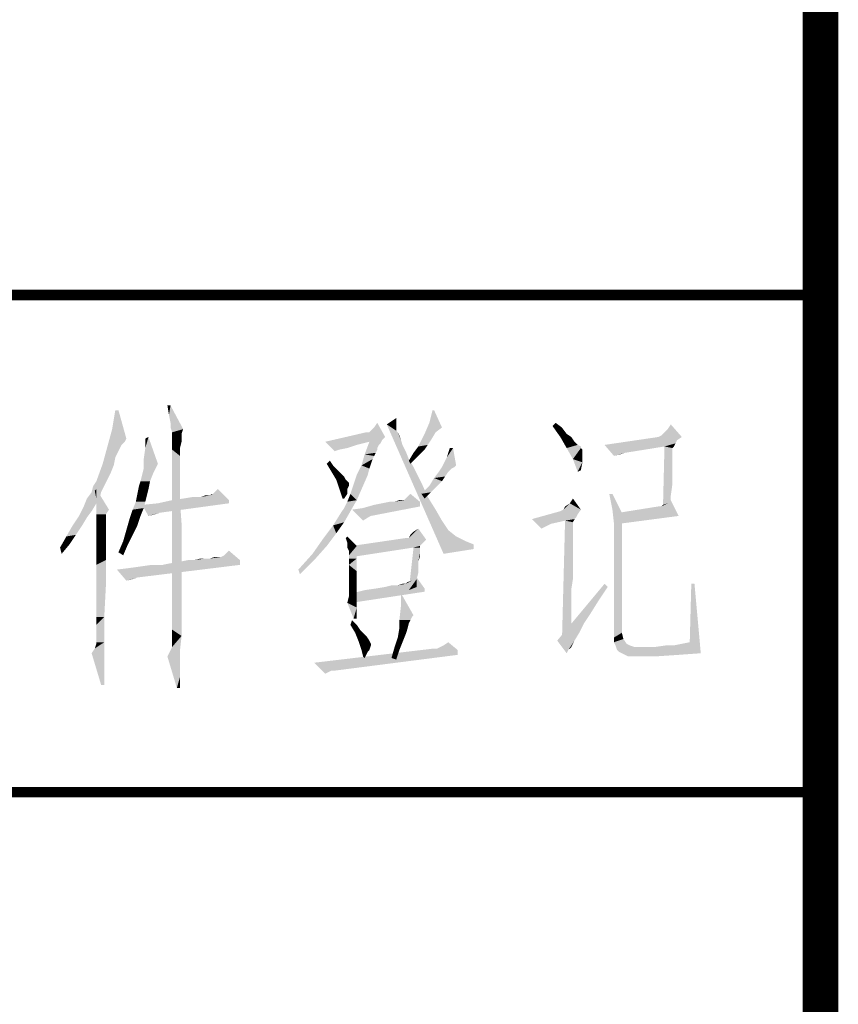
# Model space of a CAD drawing. Header units: millimetres. Extents: x 0 to 1782, y 0 to 1260.
# Tile 6 of 94: x 41 to 76, y 291 to 333. Entities that reach past the tile are written whole.
import ezdxf

# ---------------------------------------------------------------- set-up
doc = ezdxf.new("R2010")
doc.units = ezdxf.units.MM
doc.header["$LTSCALE"] = 98.01
doc.layers.get('0').update_dxf_attribs({"linetype": 'CONTINUOUS'})
doc.layers.add('G1000总_DXF_FORMAT', color=7, linetype='CONTINUOUS')

# ---------------------------------------------------------------- blocks, each defined once
blk = doc.blocks.new('*T12')
at = {"color": 1, "linetype": 'Continuous'}
for p, q in [((0, 0), (75, 0)), ((0, 0), (0, -51)), ((75, 0), (75, -51)), ((0, -21), (75, -21)), ((0, -51), (75, -51))]:
    blk.add_line(p, q, dxfattribs=at)

msp = doc.modelspace()

# ---------------------------------------------------------------- linework, layer by layer
at = {"color": 1, "linetype": 'Continuous'}
for points in [[(45.34, 316.133), (45.074, 315.333), (45.207, 316.133)], [(45.074, 315.333), (45.34, 316.133), (45.674, 314.933)], [(47.54, 316.333), (47.474, 315.933), (47.407, 316.333)], [(47.54, 315.6), (47.474, 315.933), (47.54, 316.333)], [(47.54, 315.6), (47.54, 316.333), (48.074, 315.333)], [(58.674, 316.133), (58.474, 315.6), (58.607, 316.133)], [(58.474, 315.6), (58.674, 316.133), (59.007, 315.4)], [(57.074, 315.6), (56.674, 315.533), (57.074, 315.8)], [(45.674, 314.933), (44.874, 314.6), (45.074, 315.333)], [(48.074, 315.333), (47.54, 315.4), (47.54, 315.6)], [(48.074, 315.333), (47.607, 315.2), (47.54, 315.4)], [(47.607, 315.2), (48.074, 315.333), (48.007, 315.133)], [(56.607, 315), (55.94, 315.2), (56.007, 315.267)], [(56.607, 315), (56.007, 315.267), (56.14, 315.4)], [(56.14, 315.4), (56.274, 315.6), (56.607, 315)], [(56.674, 315.533), (57.074, 315.6), (57.074, 315.467)], [(56.674, 315.533), (57.074, 315.467), (57.074, 315.333)], [(56.674, 315.533), (57.074, 315.333), (57.074, 315.267)], [(57.074, 315.267), (59.074, 310.067), (56.674, 315.533)], [(57.074, 315.267), (57.14, 315.2), (57.34, 314.667)], [(57.074, 315.267), (57.34, 314.667), (59.074, 310.067)], [(59.007, 315.4), (58.274, 315.133), (58.474, 315.6)], [(59.007, 315.4), (58.74, 315.2), (58.274, 315.133)], [(63.674, 315.467), (63.807, 315.6), (64.074, 315.4)], [(64.074, 315.4), (64.007, 315), (63.674, 315.467)], [(64.074, 315.4), (64.274, 315.133), (64.007, 315)], [(69.14, 315), (68.407, 315.2), (68.54, 315.333)], [(68.54, 315.333), (68.674, 315.533), (69.14, 315)], [(45.674, 314.933), (45.607, 314.8), (44.874, 314.6)], [(46.407, 314.067), (46.474, 314.533), (46.607, 315)], [(46.407, 314.067), (46.607, 315), (47.007, 313.867)], [(46.474, 314.533), (46.474, 314.933), (46.607, 315)], [(48.007, 315.133), (47.607, 315.067), (47.607, 315.2)], [(47.607, 315.067), (48.007, 315.133), (48.007, 314.933)], [(48.007, 314.933), (47.607, 314.867), (47.607, 315.067)], [(47.607, 314.867), (48.007, 314.933), (48.007, 314.8)], [(48.007, 314.8), (47.607, 314.467), (47.607, 314.867)], [(55.94, 315.2), (56.607, 315), (54.074, 314.8)], [(55.94, 315.2), (54.074, 314.8), (55.807, 315.2)], [(56.607, 315), (56.474, 314.867), (54.074, 314.8)], [(55.94, 314.8), (54.074, 314.8), (56.474, 314.867)], [(55.94, 314.8), (56.474, 314.867), (56.407, 314.733)], [(57.14, 315.2), (57.207, 315.067), (57.274, 314.867)], [(57.14, 315.2), (57.274, 314.867), (57.34, 314.667)], [(58.54, 314.867), (58.407, 314.667), (58.007, 314.6)], [(58.54, 314.867), (58.007, 314.6), (58.14, 314.867)], [(58.14, 314.867), (58.274, 315.133), (58.74, 315.2)], [(58.14, 314.867), (58.74, 315.2), (58.54, 314.867)], [(64.007, 315), (64.274, 315.133), (64.474, 315)], [(64.474, 315), (64.274, 314.533), (64.007, 315)], [(64.474, 315), (64.607, 314.8), (64.274, 314.533)], [(69.14, 315), (68.94, 314.867), (65.874, 314.667)], [(69.14, 315), (65.874, 314.667), (68.14, 315)], [(68.94, 314.867), (68.874, 314.733), (65.874, 314.667)], [(69.14, 315), (68.14, 315), (68.274, 315.067)], [(69.14, 315), (68.274, 315.067), (68.407, 315.2)], [(45.34, 314.4), (44.674, 313.867), (44.874, 314.6)], [(45.34, 314.4), (45.207, 314.133), (44.674, 313.867)], [(45.607, 314.8), (45.474, 314.667), (44.874, 314.6)], [(44.874, 314.6), (45.474, 314.667), (45.34, 314.4)], [(48.007, 314.8), (47.94, 314.533), (47.607, 314.467)], [(47.607, 314.467), (47.94, 314.533), (47.94, 314.2)], [(47.94, 314.2), (47.607, 313.933), (47.607, 314.467)], [(54.074, 314.8), (55.94, 314.8), (55.407, 314.667)], [(54.074, 314.8), (55.407, 314.667), (54.674, 314.467)], [(54.674, 314.467), (54.474, 314.4), (54.074, 314.8)], [(55.407, 314.667), (55.007, 314.533), (54.674, 314.467)], [(56.407, 314.733), (55.74, 314.267), (55.94, 314.8)], [(56.407, 314.733), (56.34, 314.667), (55.74, 314.267)], [(56.34, 314.667), (56.274, 314.533), (55.74, 314.267)], [(56.274, 314.533), (56.274, 314.467), (55.74, 314.267)], [(56.274, 314.467), (56.207, 314.333), (55.74, 314.267)], [(57.34, 314.667), (57.474, 314.4), (59.074, 310.067)], [(57.474, 314.4), (57.607, 314.067), (59.074, 310.067)], [(58.274, 314.467), (57.807, 314.333), (58.007, 314.6)], [(57.807, 314.333), (58.274, 314.467), (58.007, 314.2)], [(58.007, 314.6), (58.407, 314.667), (58.274, 314.467)], [(59.474, 314.533), (59.207, 314.133), (59.34, 314.533)], [(59.207, 314.133), (59.474, 314.533), (59.607, 313.8)], [(64.607, 314.8), (64.74, 314.667), (64.274, 314.533)], [(64.74, 314.667), (64.874, 314.6), (64.274, 314.533)], [(64.274, 314.533), (64.874, 314.6), (64.874, 314.533)], [(64.874, 314.533), (64.54, 314.067), (64.274, 314.533)], [(64.874, 314.533), (64.94, 314.467), (64.54, 314.067)], [(64.94, 314.467), (64.94, 314.333), (64.54, 314.067)], [(68.407, 314.6), (65.874, 314.667), (68.874, 314.733)], [(65.874, 314.667), (68.407, 314.6), (66.74, 314.333)], [(66.74, 314.333), (66.274, 314.2), (65.874, 314.667)], [(68.74, 314.533), (68.34, 311.933), (68.407, 314.6)], [(68.74, 314.533), (68.74, 314.467), (68.34, 311.933)], [(68.74, 314.467), (68.74, 314.333), (68.34, 311.933)], [(68.407, 314.6), (68.874, 314.733), (68.807, 314.6)], [(68.407, 314.6), (68.807, 314.6), (68.74, 314.533)], [(44.674, 313.867), (45.207, 314.133), (45.14, 313.8)], [(47.007, 313.867), (46.407, 313.667), (46.407, 314.067)], [(47.607, 313.933), (47.94, 314.2), (47.94, 313.667)], [(54.14, 313.867), (54.274, 314), (54.407, 313.8)], [(56.14, 314.2), (55.607, 313.8), (55.74, 314.267)], [(56.14, 314.2), (56.074, 314.067), (55.607, 313.8)], [(56.074, 314.067), (56.007, 313.867), (55.607, 313.8)], [(55.74, 314.267), (56.207, 314.333), (56.14, 314.2)], [(58.007, 314.2), (57.607, 314), (57.807, 314.333)], [(57.607, 314), (58.007, 314.2), (57.674, 313.867)], [(57.607, 314.067), (57.807, 313.733), (59.074, 310.067)], [(59.607, 313.8), (59.007, 313.733), (59.207, 314.133)], [(64.94, 314.333), (64.94, 314.2), (64.54, 314.067)], [(64.54, 314.067), (64.94, 314.2), (64.94, 313.933)], [(64.94, 313.933), (64.74, 313.533), (64.54, 314.067)], [(66.74, 314.333), (66.54, 314.267), (66.274, 314.2)], [(68.74, 314.333), (68.74, 314.133), (68.34, 311.933)], [(68.74, 314.133), (68.74, 313.8), (68.34, 311.933)], [(45.14, 313.8), (44.407, 313.133), (44.674, 313.867)], [(45.14, 313.8), (45.007, 313.467), (44.407, 313.133)], [(46.807, 313.467), (46.274, 313.133), (46.407, 313.667)], [(47.007, 313.867), (46.94, 313.733), (46.407, 313.667)], [(46.407, 313.667), (46.94, 313.733), (46.807, 313.467)], [(47.94, 313.667), (47.607, 313.333), (47.607, 313.933)], [(47.607, 313.333), (47.94, 313.667), (47.94, 313.067)], [(54.407, 313.8), (54.34, 313.533), (54.14, 313.867)], [(54.407, 313.8), (54.607, 313.6), (54.34, 313.533)], [(54.34, 313.533), (54.607, 313.6), (54.74, 313.467)], [(55.94, 313.667), (55.407, 313.4), (55.607, 313.8)], [(55.407, 313.4), (55.94, 313.667), (55.874, 313.4)], [(55.607, 313.8), (56.007, 313.867), (55.94, 313.667)], [(57.807, 313.733), (58.14, 313.067), (59.074, 310.067)], [(59.54, 313.733), (59.407, 313.667), (58.874, 313.533)], [(59.54, 313.733), (58.874, 313.533), (59.007, 313.733)], [(58.874, 313.533), (59.407, 313.667), (59.274, 313.533)], [(59.007, 313.733), (59.607, 313.8), (59.54, 313.733)], [(64.94, 313.933), (64.874, 313.6), (64.74, 313.533)], [(68.74, 313.8), (68.74, 313.467), (68.34, 311.933)], [(44.407, 313.133), (45.007, 313.467), (44.807, 313.067)], [(46.274, 313.133), (46.807, 313.467), (46.674, 313.133)], [(47.94, 313.067), (47.607, 312.533), (47.607, 313.333)], [(54.74, 313.467), (54.54, 313.2), (54.34, 313.533)], [(54.74, 313.467), (54.874, 313.333), (54.54, 313.2)], [(54.54, 313.2), (54.874, 313.333), (54.94, 313.2)], [(54.94, 313.2), (54.674, 312.8), (54.54, 313.2)], [(54.94, 313.2), (55.007, 313.133), (54.674, 312.8)], [(55.14, 312.6), (55.274, 313), (55.874, 313.4)], [(55.14, 312.6), (55.874, 313.4), (55.407, 312.333)], [(55.874, 313.4), (55.274, 313), (55.407, 313.4)], [(59.007, 313.133), (58.474, 312.933), (58.674, 313.267)], [(59.274, 313.533), (59.14, 313.333), (58.674, 313.267)], [(59.274, 313.533), (58.674, 313.267), (58.874, 313.533)], [(58.674, 313.267), (59.14, 313.333), (59.007, 313.133)], [(68.74, 313.467), (68.74, 313), (68.34, 311.933)], [(44.207, 312.667), (44.274, 312.933), (44.807, 313.067)], [(44.207, 312.667), (44.807, 313.067), (44.607, 312.667)], [(44.807, 313.067), (44.274, 312.933), (44.407, 313.133)], [(44.407, 312.4), (44.34, 312.733), (44.407, 312.8)], [(44.407, 312.4), (44.407, 312.8), (44.94, 311.933)], [(46.607, 312.8), (46.14, 312.6), (46.207, 312.933)], [(46.14, 312.6), (46.607, 312.8), (46.54, 312.533)], [(46.674, 313.133), (46.207, 312.933), (46.274, 313.133)], [(46.207, 312.933), (46.674, 313.133), (46.607, 312.8)], [(47.607, 312.533), (47.94, 313.067), (47.94, 312.267)], [(49.407, 312.667), (49.54, 312.8), (50.007, 312.333)], [(55.007, 313.133), (55.074, 313.067), (54.674, 312.8)], [(55.074, 313.067), (55.074, 313), (54.674, 312.8)], [(55.074, 313), (55.074, 312.933), (54.674, 312.8)], [(54.674, 312.8), (55.074, 312.933), (55.007, 312.8)], [(55.007, 312.8), (54.807, 312.4), (54.674, 312.8)], [(55.007, 312.8), (55.007, 312.6), (54.807, 312.4)], [(58.14, 313.067), (58.407, 312.467), (59.074, 310.067)], [(58.807, 312.933), (58.54, 312.667), (58.14, 312.6)], [(58.807, 312.933), (58.14, 312.6), (58.474, 312.933)], [(58.474, 312.933), (59.007, 313.133), (58.807, 312.933)], [(68.74, 313), (68.674, 312.533), (68.34, 311.933)], [(44.54, 312.4), (44.407, 312.2), (43.874, 312.067)], [(44.54, 312.4), (43.874, 312.067), (44.007, 312.4)], [(44.607, 312.667), (44.007, 312.4), (44.207, 312.667)], [(44.007, 312.4), (44.607, 312.667), (44.54, 312.4)], [(44.94, 311.933), (44.407, 312.067), (44.407, 312.4)], [(46.54, 312.533), (46.074, 312.267), (46.14, 312.6)], [(46.074, 312.267), (46.54, 312.533), (46.474, 312.267)], [(50.007, 312.333), (47.007, 312.2), (47.607, 312.333)], [(47.007, 312.2), (50.007, 312.333), (50.007, 312.2)], [(47.94, 312.267), (47.607, 311.667), (47.607, 312.533)], [(47.607, 312.333), (48.074, 312.4), (48.807, 312.467)], [(50.007, 312.333), (47.607, 312.333), (48.807, 312.467)], [(48.807, 312.467), (48.074, 312.4), (48.474, 312.467)], [(49.207, 312.533), (48.807, 312.467), (49.007, 312.533)], [(50.007, 312.333), (48.807, 312.467), (49.207, 312.533)], [(49.34, 312.6), (49.207, 312.533), (49.274, 312.6)], [(50.007, 312.333), (49.207, 312.533), (49.34, 312.6)], [(50.007, 312.333), (49.34, 312.6), (49.407, 312.667)], [(54.74, 311.8), (54.874, 312), (55.407, 312.333)], [(54.74, 311.8), (55.407, 312.333), (54.874, 311.4)], [(54.807, 312.4), (55.007, 312.6), (54.874, 312.4)], [(54.874, 312), (55.007, 312.267), (55.407, 312.333)], [(55.407, 312.333), (55.007, 312.267), (55.14, 312.6)], [(57.34, 312.333), (57.407, 312.333), (57.007, 312.267)], [(57.274, 312.333), (57.34, 312.333), (57.007, 312.267)], [(57.274, 312.333), (57.007, 312.267), (57.207, 312.333)], [(58.074, 312.267), (57.007, 312.267), (57.407, 312.333)], [(58.074, 312.267), (57.407, 312.333), (57.474, 312.4)], [(58.074, 312.267), (57.474, 312.4), (57.54, 312.467)], [(57.54, 312.467), (57.674, 312.6), (58.074, 312.267)], [(58.14, 312.6), (58.54, 312.667), (58.274, 312.4)], [(58.407, 312.467), (58.74, 311.933), (59.074, 310.067)], [(64.407, 312.2), (64.54, 312.4), (64.874, 311.933)], [(66.207, 312.6), (66.207, 311.933), (66.074, 312.6)], [(66.207, 311.933), (66.207, 312.6), (66.607, 311.8)], [(68.34, 311.933), (68.674, 312.533), (68.674, 311.933)], [(68.54, 312.2), (68.674, 312.333), (69.007, 311.667)], [(44.207, 311.867), (43.674, 311.667), (43.874, 312.067)], [(43.874, 312.067), (44.407, 312.2), (44.207, 311.867)], [(44.94, 311.933), (44.407, 311.867), (44.407, 312.067)], [(44.407, 311.733), (44.407, 311.867), (44.94, 311.933)], [(44.407, 311.733), (44.94, 311.933), (44.807, 311.733)], [(46.274, 311.667), (45.807, 311.533), (45.94, 311.933)], [(46.474, 312.267), (46.407, 312), (45.94, 311.933)], [(46.474, 312.267), (45.94, 311.933), (46.074, 312.267)], [(45.94, 311.933), (46.407, 312), (46.274, 311.667)], [(50.007, 312.2), (46.34, 312.133), (47.007, 312.2)], [(46.34, 312.133), (50.007, 312.2), (47.074, 311.8)], [(47.074, 311.8), (46.607, 311.667), (46.34, 312.133)], [(47.607, 311.667), (47.94, 312.267), (48.007, 311.333)], [(55.207, 311.933), (55.674, 312), (58.074, 312.067)], [(55.207, 311.933), (58.074, 312.067), (56.007, 311.667)], [(55.207, 311.933), (56.007, 311.667), (55.874, 311.6)], [(55.874, 311.6), (55.674, 311.467), (55.207, 311.933)], [(58.074, 312.067), (55.674, 312), (56.14, 312.133)], [(56.14, 312.133), (56.474, 312.2), (58.074, 312.267)], [(56.14, 312.133), (58.074, 312.267), (58.074, 312.067)], [(57.007, 312.267), (58.074, 312.267), (56.474, 312.2)], [(57.007, 312.267), (56.474, 312.2), (56.807, 312.267)], [(58.74, 311.933), (59.007, 311.467), (59.074, 310.067)], [(64.874, 311.933), (64.007, 311.867), (64.14, 311.933)], [(64.007, 311.867), (64.874, 311.933), (64.74, 311.733)], [(64.14, 311.933), (64.207, 312.067), (64.407, 312.2)], [(64.874, 311.933), (64.14, 311.933), (64.407, 312.2)], [(66.607, 311.8), (66.274, 311.333), (66.207, 311.933)], [(68.274, 312.067), (66.474, 311.8), (68.14, 312.067)], [(69.007, 311.667), (66.474, 311.8), (68.274, 312.067)], [(68.274, 312.067), (68.34, 312.133), (68.54, 312.2)], [(69.007, 311.667), (68.274, 312.067), (68.54, 312.2)], [(44.007, 311.6), (43.407, 311.267), (43.674, 311.667)], [(43.407, 311.267), (44.007, 311.6), (43.807, 311.267)], [(43.674, 311.667), (44.207, 311.867), (44.007, 311.6)], [(44.807, 311.733), (44.407, 311.6), (44.407, 311.733)], [(44.407, 311.467), (44.407, 311.6), (44.807, 311.733)], [(44.407, 311.467), (44.807, 311.733), (44.807, 311.467)], [(46.14, 311.267), (45.674, 311.067), (45.807, 311.533)], [(45.807, 311.533), (46.274, 311.667), (46.14, 311.267)], [(47.074, 311.8), (46.874, 311.733), (46.607, 311.667)], [(48.007, 311.333), (47.607, 310.667), (47.607, 311.667)], [(54.874, 311.4), (54.407, 311.267), (54.74, 311.8)], [(64.74, 311.733), (62.807, 311.533), (64.007, 311.867)], [(64.74, 311.733), (64.674, 311.6), (62.807, 311.533)], [(62.807, 311.533), (64.674, 311.6), (64.607, 311.533)], [(62.807, 311.533), (64.607, 311.533), (64.207, 311.467)], [(62.807, 311.533), (64.207, 311.467), (63.607, 311.333)], [(63.607, 311.333), (63.207, 311.133), (62.807, 311.533)], [(64.207, 311.467), (64.607, 311.533), (64.54, 311.4)], [(66.274, 311.333), (66.607, 311.8), (66.607, 306.733)], [(69.007, 311.667), (66.474, 311.333), (66.474, 311.8)], [(43.807, 311.267), (43.54, 310.867), (43.14, 310.8)], [(43.807, 311.267), (43.14, 310.8), (43.407, 311.267)], [(44.807, 311.467), (44.807, 311.4), (44.407, 311.2)], [(44.807, 311.467), (44.407, 311.2), (44.407, 311.467)], [(44.407, 311.2), (44.807, 311.4), (44.807, 311.2)], [(44.807, 311.2), (44.807, 311), (44.407, 310.933)], [(44.807, 311.2), (44.407, 310.933), (44.407, 311.2)], [(45.94, 310.867), (45.54, 310.6), (45.674, 311.067)], [(45.674, 311.067), (46.14, 311.267), (45.94, 310.867)], [(47.607, 310.667), (48.007, 311.333), (48.007, 310.333)], [(54.54, 310.933), (54.007, 310.733), (54.407, 311.267)], [(54.407, 311.267), (54.874, 311.4), (54.54, 310.933)], [(57.607, 310.733), (57.674, 310.867), (58.007, 311.133)], [(57.607, 310.733), (58.007, 311.133), (58.34, 310.667)], [(57.674, 310.867), (57.807, 311), (58.007, 311.133)], [(59.007, 311.467), (59.274, 311.067), (59.074, 310.067)], [(59.274, 311.067), (59.607, 310.8), (59.074, 310.067)], [(63.607, 311.333), (63.474, 311.267), (63.207, 311.133)], [(64.54, 311.4), (64.074, 306.333), (64.207, 311.467)], [(64.54, 311.4), (64.54, 311.333), (64.074, 306.333)], [(64.54, 311.333), (64.54, 311.2), (64.074, 306.333)], [(64.54, 311.2), (64.54, 311.067), (64.074, 306.333)], [(64.54, 311.067), (64.54, 310.867), (64.074, 306.333)], [(66.607, 306.733), (66.274, 306.533), (66.274, 311.333)], [(43.274, 310.467), (42.874, 310.333), (43.14, 310.8)], [(43.14, 310.8), (43.54, 310.867), (43.274, 310.467)], [(44.407, 310.933), (44.807, 311), (44.807, 310.667)], [(44.807, 310.667), (44.407, 310.533), (44.407, 310.933)], [(44.407, 310.533), (44.807, 310.667), (44.807, 310.267)], [(45.54, 310.6), (45.94, 310.867), (45.74, 310.467)], [(48.007, 310.333), (47.607, 309.6), (47.607, 310.667)], [(54.14, 310.4), (53.54, 310.067), (54.007, 310.733)], [(54.007, 310.733), (54.54, 310.933), (54.14, 310.4)], [(55.007, 310.533), (54.94, 310.733), (55.007, 310.8)], [(55.007, 310.533), (55.007, 310.8), (55.407, 310.4)], [(57.607, 310.733), (58.34, 310.667), (55.207, 310.4)], [(57.607, 310.733), (55.207, 310.4), (57.474, 310.733)], [(58.34, 310.667), (58.207, 310.533), (55.207, 310.4)], [(59.607, 310.8), (60.007, 310.6), (59.074, 310.067)], [(64.54, 310.867), (64.54, 310.667), (64.074, 306.333)], [(64.54, 310.667), (64.54, 310.4), (64.074, 306.333)], [(42.874, 310.333), (43.274, 310.467), (42.94, 310.067)], [(44.807, 310.267), (44.407, 310.067), (44.407, 310.533)], [(44.407, 310.067), (44.807, 310.267), (44.807, 309.8)], [(45.74, 310.467), (45.34, 310.133), (45.54, 310.6)], [(45.34, 310.133), (45.74, 310.467), (45.54, 310)], [(47.607, 309.6), (48.007, 310.333), (48.007, 309.267)], [(53.54, 310.067), (54.14, 310.4), (53.607, 309.8)], [(55.407, 310.4), (55.007, 310.333), (55.007, 310.533)], [(55.074, 310.2), (55.007, 310.333), (55.407, 310.4)], [(55.074, 310.133), (55.074, 310.2), (55.407, 310.4)], [(55.074, 310), (55.074, 310.133), (55.407, 310.4)], [(55.074, 309.867), (55.074, 310), (55.407, 310.4)], [(55.074, 309.867), (55.407, 310.4), (55.407, 309.867)], [(55.207, 310.4), (58.207, 310.533), (58.074, 310.4)], [(58.074, 310.4), (57.807, 310.333), (55.207, 309.933)], [(58.074, 310.4), (55.207, 309.933), (55.207, 310.4)], [(58.074, 310.333), (58.074, 310.2), (57.607, 308.533)], [(58.074, 310.333), (57.607, 308.533), (57.807, 310.333)], [(57.807, 310.333), (58.074, 310.4), (58.074, 310.333)], [(60.007, 310.6), (60.34, 310.467), (59.074, 310.067)], [(60.34, 310.467), (60.34, 310.267), (59.074, 310.067)], [(64.54, 310.4), (64.54, 310.133), (64.074, 306.333)], [(44.807, 309.8), (44.407, 309.6), (44.407, 310.067)], [(49.007, 309.867), (49.207, 309.867), (48.54, 309.8)], [(49.007, 309.867), (48.54, 309.8), (48.807, 309.867)], [(50.474, 309.8), (48.54, 309.8), (49.207, 309.867)], [(49.607, 309.933), (49.674, 309.933), (49.207, 309.867)], [(49.54, 309.933), (49.607, 309.933), (49.207, 309.867)], [(49.54, 309.933), (49.207, 309.867), (49.407, 309.933)], [(50.474, 309.8), (49.207, 309.867), (49.674, 309.933)], [(50.474, 309.8), (49.674, 309.933), (49.807, 310)], [(49.807, 310), (50.007, 310.2), (50.474, 309.8)], [(53.607, 309.8), (52.94, 309.4), (53.54, 310.067)], [(55.407, 309.867), (55.074, 309.6), (55.074, 309.867)], [(55.074, 309.6), (55.407, 309.867), (55.407, 309.333)], [(58.074, 310.2), (58.074, 310.067), (57.607, 308.533)], [(58.074, 310.067), (58.007, 309.733), (57.607, 308.533)], [(58.074, 310.067), (58.074, 309.933), (58.007, 309.733)], [(64.54, 310.133), (64.54, 309.8), (64.074, 306.333)], [(44.407, 309.6), (44.807, 309.8), (44.807, 309.267)], [(44.807, 309.267), (44.407, 309), (44.407, 309.6)], [(45.274, 309.4), (45.807, 309.467), (50.474, 309.6)], [(45.274, 309.4), (50.474, 309.6), (46.14, 309.067)], [(46.14, 309.067), (45.674, 308.933), (45.274, 309.4)], [(45.807, 309.467), (46.274, 309.533), (50.474, 309.6)], [(47.207, 309.6), (50.474, 309.6), (46.274, 309.533)], [(47.207, 309.6), (46.274, 309.533), (46.74, 309.6)], [(47.207, 309.6), (47.54, 309.667), (50.474, 309.8)], [(47.207, 309.6), (50.474, 309.8), (50.474, 309.6)], [(47.54, 309.667), (47.94, 309.733), (50.474, 309.8)], [(48.007, 309.267), (47.607, 308.733), (47.607, 309.6)], [(48.54, 309.8), (50.474, 309.8), (47.94, 309.733)], [(48.54, 309.8), (47.94, 309.733), (48.274, 309.8)], [(52.94, 309.4), (53.607, 309.8), (53.007, 309.2)], [(55.407, 309.333), (55.074, 309.267), (55.074, 309.6)], [(58.007, 309.733), (58.007, 309.533), (57.607, 308.533)], [(58.007, 309.533), (58.007, 309.267), (57.607, 308.533)], [(64.54, 309.8), (64.54, 309.4), (64.074, 306.333)], [(64.54, 309.4), (64.54, 309), (64.074, 306.333)], [(44.407, 309), (44.807, 309.267), (44.807, 308.667)], [(44.807, 308.667), (44.407, 308.4), (44.407, 309)], [(46.14, 309.067), (45.94, 309), (45.674, 308.933)], [(47.607, 308.733), (48.007, 309.267), (48.007, 308.267)], [(55.074, 308.933), (55.074, 309.267), (55.407, 309.333)], [(55.074, 308.933), (55.407, 309.333), (55.407, 308.867)], [(58.007, 309.267), (57.94, 309), (57.607, 308.533)], [(57.94, 309), (57.94, 308.667), (57.607, 308.533)], [(57.74, 308.933), (57.94, 309.067), (58.274, 308.6)], [(64.54, 309), (64.474, 308.6), (64.074, 306.333)], [(44.407, 307.867), (44.407, 308.4), (44.807, 308.667)], [(44.407, 307.4), (44.407, 307.867), (44.807, 308.667)], [(44.407, 307.4), (44.807, 308.667), (44.74, 307.4)], [(48.007, 308.267), (47.607, 308), (47.607, 308.733)], [(55.407, 308.867), (55.074, 308.667), (55.074, 308.933)], [(55.074, 308.467), (55.074, 308.667), (55.407, 308.867)], [(55.074, 308.467), (55.407, 308.867), (55.407, 308.467)], [(58.274, 308.6), (55.74, 308.533), (56.207, 308.6)], [(55.74, 308.533), (58.274, 308.6), (58.274, 308.467)], [(56.207, 308.6), (56.607, 308.667), (57.14, 308.733)], [(58.274, 308.6), (56.207, 308.6), (57.14, 308.733)], [(57.14, 308.733), (56.607, 308.667), (56.874, 308.733)], [(57.407, 308.8), (57.474, 308.8), (57.14, 308.733)], [(57.407, 308.8), (57.14, 308.733), (57.34, 308.8)], [(58.274, 308.6), (57.14, 308.733), (57.474, 308.8)], [(57.474, 308.8), (57.54, 308.867), (57.74, 308.933)], [(58.274, 308.6), (57.474, 308.8), (57.74, 308.933)], [(66.007, 308.667), (63.874, 306.4), (65.874, 308.8)], [(66.007, 308.667), (65.607, 308.067), (63.874, 306.4)], [(64.474, 308.6), (64.474, 308.133), (64.074, 306.333)], [(69.674, 308.8), (69.474, 306.333), (69.54, 308.8)], [(69.474, 306.333), (69.674, 308.8), (69.94, 305.867)], [(47.607, 308), (48.007, 308.267), (48.007, 307.4)], [(55.407, 308.133), (55.007, 308), (55.074, 308.267)], [(55.407, 308.467), (55.074, 308.4), (55.074, 308.467)], [(55.074, 308.267), (55.074, 308.4), (55.407, 308.467)], [(55.074, 308.267), (55.407, 308.467), (55.407, 308.133)], [(58.274, 308.467), (55.207, 308.4), (55.74, 308.533)], [(55.207, 308.4), (58.274, 308.467), (55.207, 308)], [(57.274, 307.867), (57.274, 308.4), (57.807, 307.467)], [(48.007, 307.4), (47.607, 307.333), (47.607, 308)], [(55.007, 308), (55.407, 308.133), (55.407, 307.8)], [(55.407, 307.8), (55.274, 307.333), (55.007, 308)], [(55.407, 307.8), (55.407, 307.533), (55.274, 307.333)], [(57.807, 307.467), (57.207, 307.267), (57.274, 307.867)], [(65.607, 308.067), (65.274, 307.533), (63.874, 306.4)], [(64.474, 308.133), (64.474, 307.6), (64.074, 306.333)], [(44.74, 307.4), (44.407, 307.067), (44.407, 307.4)], [(44.407, 306.733), (44.407, 307.067), (44.74, 307.4)], [(44.407, 306.533), (44.407, 306.733), (44.74, 307.4)], [(44.407, 306.333), (44.407, 306.533), (44.74, 307.4)], [(44.407, 306.333), (44.74, 307.4), (44.74, 306.333)], [(47.607, 306.867), (47.607, 307.333), (48.007, 307.4)], [(47.607, 306.867), (48.007, 307.4), (48.007, 306.6)], [(55.274, 307.333), (55.407, 307.533), (55.407, 307.333)], [(57.807, 307.467), (57.74, 307.4), (57.207, 307.267)], [(57.207, 307.267), (57.74, 307.4), (57.674, 307.267)], [(65.274, 307.533), (65.007, 307.133), (63.874, 306.4)], [(64.474, 307.6), (64.474, 307.067), (64.074, 306.333)], [(55.14, 307.067), (55.207, 307.267), (55.407, 307.067)], [(55.407, 307.067), (55.34, 306.733), (55.14, 307.067)], [(55.407, 307.067), (55.54, 306.867), (55.34, 306.733)], [(57.54, 306.867), (57.14, 306.533), (57.207, 306.933)], [(57.674, 307.267), (57.607, 307.133), (57.207, 306.933)], [(57.674, 307.267), (57.207, 306.933), (57.207, 307.267)], [(57.207, 306.933), (57.607, 307.133), (57.54, 306.867)], [(65.007, 307.133), (64.807, 306.733), (63.874, 306.4)], [(64.474, 307.067), (64.474, 306.467), (64.074, 306.333)], [(47.54, 306), (47.607, 306.133), (48.007, 306.6)], [(47.54, 306), (48.007, 306.6), (47.94, 306)], [(48.007, 306.6), (47.607, 306.467), (47.607, 306.867)], [(47.607, 306.267), (47.607, 306.467), (48.007, 306.6)], [(47.607, 306.133), (47.607, 306.267), (48.007, 306.6)], [(55.34, 306.733), (55.54, 306.867), (55.674, 306.733)], [(55.674, 306.733), (55.474, 306.4), (55.34, 306.733)], [(55.674, 306.733), (55.807, 306.6), (55.474, 306.4)], [(55.474, 306.4), (55.807, 306.6), (55.94, 306.4)], [(57.34, 306.333), (57.007, 306.133), (57.14, 306.533)], [(57.54, 306.867), (57.474, 306.667), (57.14, 306.533)], [(57.14, 306.533), (57.474, 306.667), (57.34, 306.333)], [(63.874, 306.4), (64.807, 306.733), (64.607, 306.4)], [(66.274, 306.533), (66.607, 306.733), (66.674, 306.467)], [(66.674, 306.467), (66.274, 306.333), (66.274, 306.533)], [(44.207, 305.867), (44.34, 306.067), (44.74, 306.333)], [(44.207, 305.867), (44.74, 306.333), (44.74, 305.4)], [(44.34, 306.067), (44.407, 306.267), (44.74, 306.333)], [(44.74, 306.333), (44.407, 306.267), (44.407, 306.333)], [(55.94, 306.4), (55.607, 306), (55.474, 306.4)], [(55.94, 306.4), (56.007, 306.267), (55.607, 306)], [(56.007, 306.267), (56.007, 306.2), (55.607, 306)], [(55.607, 306), (56.007, 306.2), (55.94, 306)], [(57.207, 306), (56.874, 305.667), (57.007, 306.133)], [(57.007, 306.133), (57.34, 306.333), (57.207, 306)], [(59.674, 306), (58.807, 306.067), (58.94, 306.133)], [(59.674, 306), (58.94, 306.133), (59.074, 306.2)], [(59.074, 306.2), (59.274, 306.333), (59.674, 306)], [(63.874, 306.4), (64.607, 306.4), (64.34, 306)], [(64.34, 306), (64.274, 305.867), (63.874, 306.4)], [(64.607, 306.4), (64.474, 306.133), (64.34, 306)], [(66.274, 306.333), (66.674, 306.467), (66.807, 306.267)], [(66.807, 306.267), (66.34, 306.2), (66.274, 306.333)], [(66.34, 306.2), (66.807, 306.267), (66.94, 306.2)], [(66.94, 306.2), (66.407, 306), (66.34, 306.2)], [(66.94, 306.2), (67.14, 306.133), (66.407, 306)], [(66.407, 306), (68.007, 306.133), (68.807, 306.2)], [(66.474, 305.933), (66.407, 306), (68.807, 306.2)], [(67.14, 306.133), (68.007, 306.133), (66.407, 306)], [(66.607, 305.867), (66.474, 305.933), (68.807, 306.2)], [(69.94, 305.867), (66.607, 305.867), (68.807, 306.2)], [(68.807, 306.2), (68.007, 306.133), (68.474, 306.2)], [(69.94, 305.867), (68.807, 306.2), (69.14, 306.267)], [(69.94, 305.867), (69.14, 306.267), (69.474, 306.333)], [(44.74, 305.4), (44.607, 304.533), (44.207, 305.867)], [(47.94, 306), (47.407, 305.733), (47.54, 306)], [(47.407, 305.733), (47.94, 306), (47.94, 305.4)], [(47.94, 305.4), (47.807, 304.4), (47.407, 305.733)], [(58.807, 306.067), (59.674, 306), (53.607, 305.467)], [(58.807, 306.067), (53.607, 305.467), (58.674, 306.067)], [(59.674, 306), (59.674, 305.8), (53.607, 305.467)], [(54.34, 305.133), (53.607, 305.467), (59.674, 305.8)], [(54.34, 305.133), (59.674, 305.8), (54.474, 305.133)], [(55.607, 306), (55.94, 306), (55.874, 305.933)], [(55.874, 305.933), (55.674, 305.733), (55.607, 306)], [(55.674, 305.733), (55.874, 305.933), (55.74, 305.667)], [(56.874, 305.667), (57.207, 306), (57.074, 305.6)], [(69.94, 305.867), (66.74, 305.8), (66.607, 305.867)], [(66.74, 305.8), (69.94, 305.867), (69.007, 305.8)], [(69.007, 305.8), (66.874, 305.733), (66.74, 305.8)], [(67.074, 305.733), (66.874, 305.733), (69.007, 305.8)], [(67.074, 305.733), (69.007, 305.8), (68.007, 305.733)], [(44.607, 304.533), (44.74, 305.4), (44.74, 304.533)], [(47.94, 305.4), (47.94, 304.867), (47.807, 304.4)], [(54.34, 305.133), (54.074, 305), (53.607, 305.467)], [(47.807, 304.4), (47.94, 304.867), (47.94, 304.4)]]:
    msp.add_solid(points, dxfattribs=at)
at = {"layer": 'G1000总_DXF_FORMAT', "color": 7, "linetype": 'Continuous', "const_width": 1.5}
msp.add_lwpolyline([(75, 1245.45), (75, 14.25)], dxfattribs=at)
at = {"layer": 'G1000总_DXF_FORMAT', "color": 1, "linetype": 'Continuous', "const_width": 0.45}
for points in [[(0, 321), (75, 321)], [(0, 300), (75, 300)]]:
    msp.add_lwpolyline(points, dxfattribs=at)

# ---------------------------------------------------------------- block references
msp.add_blockref('*T12', (0, 321))

doc.saveas('drawing.dxf')
